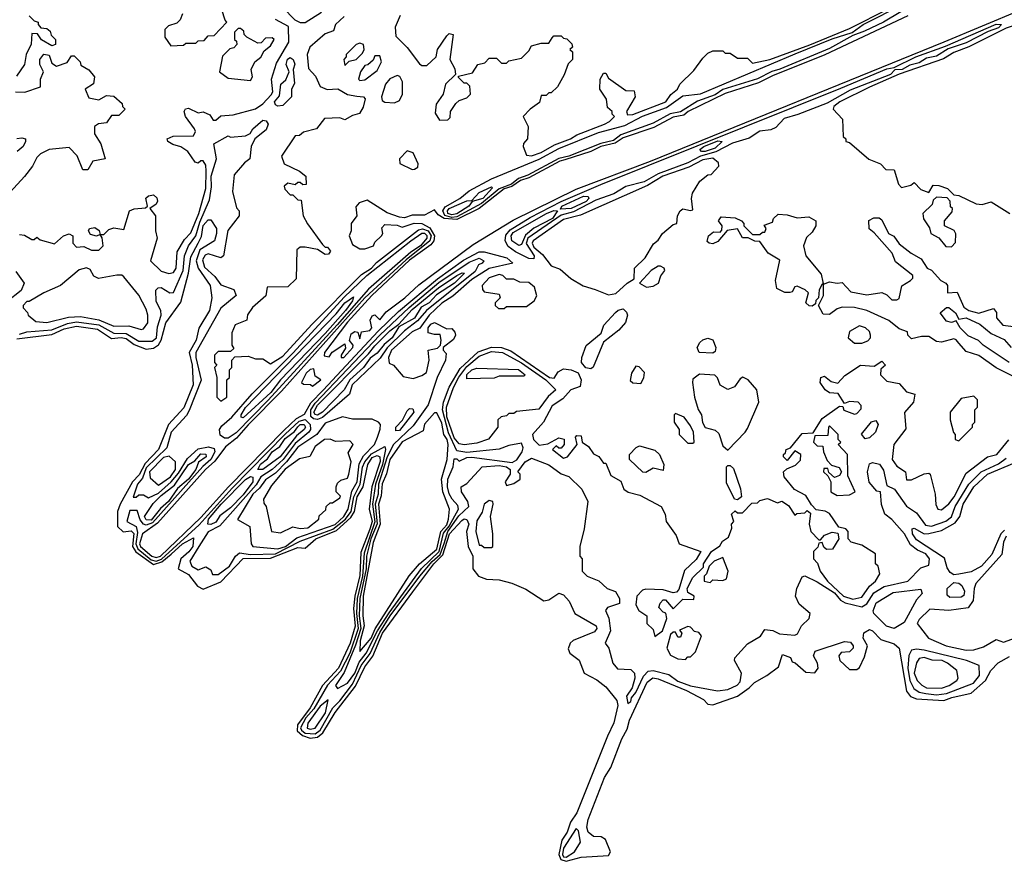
# Model space of a CAD drawing. Extents: x 2737310 to 2869991, y 870230 to 1012730.
# Tile 2 of 256: x 2786726 to 2790688, y 917067 to 920455. Entities that reach past the tile are written whole.
import ezdxf

# ---------------------------------------------------------------- set-up
doc = ezdxf.new("R2010")
doc.units = 0

msp = doc.modelspace()

# ---------------------------------------------------------------- linework, layer by layer
at = {"layer": '0CON02XD'}
for points in [[(2791275, 920660), (2790758.3, 920441.7), (2790695, 920421.5), (2790545, 920345.5), (2790485, 920323.1), (2790442.8, 920297.2), (2790264.6, 920235.4), (2790145, 920183.3)], [(2787335, 920350), (2787385, 920352.5), (2787395, 920360), (2787435, 920360), (2787445, 920370), (2787468.3, 920371.7), (2787485, 920390), (2787508.3, 920391.7), (2787560, 920445), (2787552.5, 920452.5), (2787540, 920495)], [(2787785, 920503.8), (2787833.9, 920453.9), (2787855, 920443.8), (2787875, 920443.3), (2787940, 920485)], [(2790299.7, 920470.3), (2789966.1, 920313.9), (2789755, 920229.5), (2789699.4, 920200.6), (2789565, 920157.5), (2789416.2, 920085), (2789398.9, 920071.1), (2789355, 920063.1), (2789278.5, 920021.5), (2789155, 919978.8), (2789122.4, 919957.6), (2789065, 919944.6), (2789025, 919923.9), (2788919.6, 919890.4), (2788899.2, 919885), (2788775, 919819.1), (2788741.9, 919808.1), (2788706.9, 919783.1), (2788675, 919774), (2788575.3, 919694.7), (2788485, 919651.2), (2788434.2, 919654.2), (2788410, 919670), (2788395, 919690), (2788355, 919667.5), (2788305, 919668.8), (2788275, 919657.5), (2788255, 919660), (2788205, 919677.5), (2788125, 919728.8), (2788091.7, 919718.3), (2788078.3, 919701.7), (2788082.5, 919665), (2788060, 919635), (2788060, 919605), (2788052.5, 919585), (2788065, 919550), (2788095, 919532.5), (2788115, 919532.5), (2788150, 919545), (2788155, 919560), (2788182.5, 919585), (2788187.5, 919595), (2788183, 919617), (2788195, 919630), (2788245, 919627.5), (2788265, 919620), (2788313.8, 919636.2), (2788345, 919634.4), (2788377.1, 919617.1), (2788395.4, 919585), (2788392.3, 919565), (2788380.8, 919549.2), (2788295, 919487.3), (2788142.5, 919345), (2788045, 919236.9), (2787952.5, 919115), (2787951.7, 919101.7), (2787971.7, 919098.3), (2787983.3, 919116.7), (2788035, 919150), (2788037, 919133), (2788020, 919105), (2788020, 919095), (2788030, 919095), (2788066.7, 919135), (2788067.5, 919145), (2788053.3, 919163.3), (2788059.5, 919190.5), (2788075, 919200), (2788087.5, 919197.5), (2788095, 919170), (2788101.7, 919198.3), (2788135, 919203.3), (2788142.5, 919215), (2788136.7, 919245), (2788145, 919262.5), (2788155, 919267.5), (2788175, 919247.5), (2788200.7, 919279.3), (2788276.2, 919335), (2788332.5, 919387.5), (2788550.3, 919549.7), (2788711.7, 919648.3), (2788965, 919772.9), (2789263.8, 919885), (2790445.9, 920365.9), (2790755, 920494.6)], [(2788257.7, 920472.3), (2788236.7, 920425), (2788239.3, 920389.3), (2788285, 920342.5), (2788335, 920277.5), (2788345, 920270), (2788365, 920270), (2788402.5, 920305), (2788407.5, 920335), (2788445, 920390), (2788455, 920400), (2788470, 920395), (2788457.5, 920295), (2788477, 920257), (2788480, 920235), (2788440, 920195), (2788430, 920155), (2788402.5, 920115), (2788398.3, 920078.3), (2788415, 920050), (2788448.3, 920051.7), (2788458.3, 920061.7), (2788460, 920085), (2788481.7, 920118.3), (2788495, 920130), (2788525, 920140), (2788540, 920155), (2788537, 920187), (2788525, 920200), (2788515, 920200), (2788491.7, 920221.7), (2788491.7, 920228.3), (2788548.3, 920241.7), (2788570, 920275), (2788598.3, 920281.7), (2788615, 920300), (2788645, 920300), (2788665, 920280), (2788685, 920280), (2788695, 920290), (2788745, 920300), (2788775, 920330), (2788785, 920350), (2788825, 920360), (2788855, 920360), (2788868.3, 920381.7), (2788875, 920390), (2788905, 920390), (2788915, 920380), (2788928.3, 920378.3), (2788948.3, 920358.3), (2788950, 920345), (2788940, 920335), (2788950, 920325), (2788950, 920295), (2788933, 920277), (2788917, 920233), (2788890, 920185), (2788865, 920160), (2788855, 920160), (2788845, 920150), (2788825, 920150), (2788818.3, 920121.7), (2788780, 920095), (2788752.5, 920065), (2788772.5, 920025), (2788770, 919975), (2788753, 919957), (2788752.5, 919945), (2788765, 919910), (2788785, 919906.7), (2788825, 919920.8), (2788878.1, 919951.9), (2788942.5, 919975), (2788968, 919992), (2789080, 920035), (2789100, 920045), (2789120, 920065), (2789110, 920075), (2789110, 920085), (2789091.7, 920101.7), (2789087.5, 920135), (2789060, 920175), (2789062.5, 920215), (2789075, 920240), (2789085, 920240), (2789095, 920220), (2789165, 920170), (2789198.3, 920168.3), (2789202.5, 920145), (2789167.5, 920085), (2789172.5, 920072.5), (2789193.8, 920073.8), (2789326.2, 920125), (2789346.2, 920153.8), (2789372.5, 920175), (2789382.5, 920195), (2789439.3, 920250.7), (2789475, 920300), (2789495, 920320), (2789515, 920330), (2789555, 920330), (2789565, 920320), (2789585, 920320), (2789615, 920300), (2789655, 920300), (2789675, 920280), (2789745, 920294.4), (2789905.8, 920354.2), (2790065, 920419.6), (2790225, 920500.4)], [(2788465, 919658.8), (2788436.8, 919666.8), (2788428.5, 919685), (2788438.7, 919701.3), (2788497.5, 919735), (2788534.2, 919765.8), (2788625, 919814.2), (2788816.6, 919893.4), (2788895, 919936.4), (2789055, 920001.2), (2789160.6, 920029.4), (2789232.7, 920067.3), (2789328.6, 920101.4), (2789395, 920148.1), (2789465, 920157.1), (2789847.1, 920317.1), (2789995, 920378), (2790076.4, 920403.6), (2790120, 920435), (2790283.1, 920516.9)], [(2790335, 920524.4), (2790202.5, 920445), (2790125, 920408.2), (2790078.1, 920391.9), (2789985, 920339.6), (2789785, 920255.4), (2789752.9, 920247.1), (2789695, 920216.5), (2789555, 920174.4), (2789525, 920152.1), (2789453.2, 920126.8), (2789385.3, 920084.7), (2789343.8, 920076.2), (2789275, 920037.9), (2789145, 919991.2), (2789115, 919968.9), (2789065, 919956.8), (2788935.8, 919905), (2788895, 919896.2), (2788770.3, 919829.7), (2788733.9, 919816.1), (2788705, 919793.6), (2788655, 919774.6), (2788585, 919715.4), (2788485, 919662.1), (2788465, 919658.8)], [(2786765, 920470), (2786785, 920450), (2786800, 920445), (2786800, 920435), (2786811.7, 920421.7), (2786835, 920420), (2786848.3, 920408.3), (2786853, 920393), (2786870, 920375), (2786870, 920355), (2786855, 920350), (2786813.6, 920373.6), (2786798.3, 920398.3), (2786775, 920400), (2786773, 920357), (2786752.5, 920315), (2786746.2, 920275), (2786713, 920227)], [(2786725, 919590), (2786745, 919587.5), (2786775, 919570), (2786785, 919570), (2786795, 919580), (2786808.3, 919568.3), (2786866.7, 919553.3), (2786902.5, 919585), (2786925, 919592.5), (2786940, 919585), (2786940, 919555), (2786955, 919540), (2786985, 919542.5), (2787015, 919527.5), (2787045, 919527.5), (2787062.5, 919545), (2787057.5, 919577.5), (2787050, 919590), (2787035, 919583.3), (2787010.7, 919590.7), (2787002.5, 919605), (2787007.5, 919615), (2787028.3, 919618.3), (2787046.4, 919606.4), (2787050, 919590), (2787065, 919590), (2787085, 919610), (2787105, 919617.5), (2787145, 919610), (2787167.5, 919685), (2787187, 919693), (2787232.5, 919697.5), (2787240, 919705), (2787233.9, 919736.1), (2787244.1, 919745.9), (2787265, 919750), (2787278.3, 919738.3), (2787281.2, 919725), (2787275, 919712.5), (2787250, 919695), (2787272.5, 919665), (2787272.5, 919605), (2787280, 919575), (2787252.5, 919485), (2787295, 919443.3), (2787326.4, 919433.6), (2787345, 919437.5), (2787356.2, 919455), (2787360, 919520), (2787389.5, 919570.5), (2787415, 919597.5), (2787446.7, 919675), (2787475.6, 919775), (2787477.1, 919845), (2787475, 919870), (2787465, 919887.5), (2787455, 919887.5), (2787445, 919877.5), (2787431.7, 919881.7), (2787403.3, 919925), (2787375, 919943.8), (2787342, 919952), (2787322.5, 919965), (2787320, 919975), (2787343.8, 919986.2), (2787425, 919987.5), (2787433.3, 920005), (2787430, 920015), (2787393.3, 920065), (2787387.5, 920085), (2787393.9, 920096.1), (2787405, 920098.8), (2787445, 920080), (2787465, 920083.8), (2787491.7, 920071.7), (2787505, 920050), (2787515, 920050), (2787535, 920067.5), (2787585, 920072.5), (2787675, 920096.7), (2787705, 920116.7), (2787738, 920152), (2787744.2, 920165), (2787740, 920215), (2787759.5, 920280.5), (2787808.8, 920365), (2787808, 920428), (2787755.7, 920455.7)], [(2788031.7, 920468.3), (2787997.5, 920435), (2787989.3, 920410.7), (2787955, 920397.5), (2787893.3, 920345), (2787883.3, 920315), (2787888.3, 920258.3), (2787917, 920227), (2787935, 920186.7), (2787963.9, 920173.9), (2788006.1, 920176.1), (2788045, 920153.8), (2788082.3, 920147.7), (2788110, 920145), (2788116.2, 920136.2), (2788107.7, 920102.3), (2788093, 920077), (2788065, 920070), (2788035, 920052.5), (2788015, 920060), (2787953, 920057), (2787920, 920015), (2787868.3, 920001.7), (2787851.7, 919988.3), (2787835, 919987.5), (2787780, 919905), (2787790, 919875), (2787852.5, 919845), (2787877.5, 919825), (2787878.3, 919791.7), (2787865, 919790), (2787855, 919800), (2787845, 919800), (2787835, 919790), (2787805, 919797.5), (2787790, 919785), (2787793, 919773), (2787815, 919750), (2787825, 919750), (2787845, 919730), (2787858.3, 919728.3), (2787867.5, 919665), (2787883.9, 919633.9), (2787945, 919550), (2787955, 919540), (2787965, 919540), (2787977, 919523), (2787968.3, 919511.7), (2787955, 919510), (2787925, 919530), (2787875, 919540), (2787855, 919540), (2787841.7, 919528.3), (2787838.3, 919411.7), (2787805, 919380), (2787721.7, 919378.3), (2787717, 919343), (2787663.6, 919296.4), (2787643, 919267), (2787640, 919245), (2787593, 919227), (2787580, 919195), (2787580, 919145), (2787588.3, 919131.7), (2787575, 919120), (2787525, 919120), (2787510, 919105), (2787510, 919075), (2787520, 919065), (2787510, 919055), (2787520, 919015), (2787520, 918935), (2787535, 918920), (2787560, 918935), (2787560, 919005), (2787570, 919015), (2787570, 919045), (2787580, 919055), (2787580, 919085), (2787591.7, 919098.3), (2787645, 919100), (2787675, 919090), (2787705, 919090), (2787735, 919070), (2787785, 919101.2), (2787901.4, 919228.6), (2788101.2, 919428.8), (2788141.4, 919455), (2788162.5, 919477.5), (2788331.1, 919608.9), (2788346.5, 919613.5), (2788369.5, 919605), (2788381.8, 919585), (2788376.2, 919565), (2788281.4, 919488.6), (2788114.4, 919335.6), (2787779.7, 918960.3), (2787646.1, 918823.9), (2787599.2, 918770.8), (2787554.5, 918735.5), (2787511.8, 918678.2), (2787474.4, 918645), (2787281.2, 918428.8), (2787220.8, 918385), (2787208.5, 918345), (2787212.5, 918335), (2787257.5, 918295), (2787275, 918289.6), (2787292.5, 918295), (2787455, 918451.9), (2787565.9, 918574.1), (2787789.2, 918800.8), (2787840.1, 918849.9), (2787872.6, 918867.4), (2787897.6, 918912.4), (2787946.8, 918963.2)], [(2787381.7, 920478.3), (2787372.5, 920455), (2787358.8, 920441.2), (2787325, 920430), (2787310, 920415), (2787310, 920385), (2787335, 920350)], [(2787655, 920210), (2787662.5, 920225), (2787657.5, 920255), (2787672.5, 920285), (2787696.4, 920303.6), (2787710, 920330), (2787735, 920350), (2787750, 920375), (2787741.7, 920381.7), (2787715, 920380), (2787698.3, 920361.7), (2787685, 920360), (2787640, 920385), (2787630, 920395), (2787628.3, 920408.3), (2787615, 920420), (2787605, 920420), (2787590, 920405), (2787590, 920375), (2787598.3, 920368.3), (2787600, 920355), (2787588.3, 920341.7), (2787571.7, 920338.3), (2787541.7, 920308.3), (2787530, 920245), (2787565, 920220), (2787655, 920210)], [(2788795, 919492.5), (2788775, 919493.3), (2788721.2, 919521.2), (2788692.3, 919542.3), (2788680, 919565), (2788682.5, 919587.5), (2788700.3, 919609.7), (2788780.9, 919659.1), (2788905, 919723.6), (2789065, 919791.5), (2790030, 920180), (2790215, 920257.1), (2790245, 920262.5), (2790332, 920305), (2790451.9, 920348.1), (2790655, 920436.5), (2790676.1, 920436.1), (2790665, 920422.2), (2790622.5, 920407.5), (2790535, 920362.2), (2790462.5, 920337.5), (2790415, 920308.1), (2790375, 920300), (2790345, 920280.9), (2790308.5, 920271.5), (2790276.7, 920255), (2790247.3, 920252.7), (2790230, 920235), (2790068.2, 920171.8), (2789975, 920119.5), (2789857.2, 920072.8), (2789802.4, 920057.6), (2789768.7, 920021.3), (2789748.9, 920011.1), (2789705, 920006.5), (2789662.1, 919977.9), (2789595, 919958.6), (2789527.2, 919922.8), (2789465, 919905.4), (2789415, 919878.5), (2789295, 919834.6), (2789238.3, 919801.7), (2789165, 919783.1), (2789116.5, 919753.5), (2789045, 919728.1), (2788955, 919681.8), (2788905, 919667.9), (2788771.5, 919575), (2788764.7, 919554.7), (2788796, 919505), (2788795, 919492.5)], [(2788035, 920270), (2788051.7, 920288.3), (2788080, 920295), (2788105, 920320), (2788112.5, 920335), (2788110, 920355), (2788095, 920360), (2788080, 920355), (2788040, 920315), (2788040, 920305), (2788030, 920295), (2788035, 920270)], [(2786710, 920165), (2786746.4, 920163.6), (2786810, 920185), (2786810, 920215), (2786822.5, 920245), (2786806.7, 920275), (2786806.7, 920295), (2786823.9, 920316.1), (2786845, 920312.5), (2786855, 920280), (2786875, 920267.5), (2786917, 920283), (2786935, 920310), (2786945, 920310), (2786970, 920285), (2786971.7, 920271.7), (2787005, 920252.5), (2787026.7, 920225), (2787023, 920197), (2786990, 920175), (2787005, 920140), (2787045, 920132.5), (2787075, 920150), (2787105, 920147.5), (2787138.3, 920118.3), (2787140, 920105), (2787150, 920095), (2787125, 920070), (2787095, 920070), (2787075, 920040), (2787043.6, 920036.4), (2787027.5, 920025), (2787027.5, 919995), (2787052.5, 919955), (2787070, 919895), (2787020, 919885), (2787000, 919850), (2786980.7, 919850.7), (2786957, 919907), (2786925, 919940), (2786845, 919932.5), (2786810, 919915), (2786795, 919900), (2786777.5, 919865), (2786746.1, 919823.9), (2786672.5, 919745)], [(2787765, 920106.7), (2787755, 920112.5), (2787751.2, 920125), (2787771.7, 920148.3), (2787777.5, 920195), (2787796.7, 920213.3), (2787810, 920245), (2787798.8, 920275), (2787804.3, 920295.7), (2787815, 920303.3), (2787826.7, 920295), (2787833.6, 920276.4), (2787826.7, 920255), (2787831.7, 920198.3), (2787820, 920175), (2787820, 920145), (2787785, 920110), (2787765, 920106.7)], [(2788095, 920210), (2788115, 920212.5), (2788165, 920250), (2788182.5, 920285), (2788175, 920310), (2788155, 920310), (2788148.3, 920291.7), (2788127, 920273), (2788115, 920270), (2788097.5, 920245), (2788090, 920215), (2788095, 920210)], [(2788235, 920120), (2788255, 920130), (2788266.7, 920155), (2788266.7, 920205), (2788256.4, 920226.4), (2788245, 920230), (2788215, 920217.5), (2788197.5, 920195), (2788182.5, 920145), (2788185, 920130), (2788195, 920122.5), (2788235, 920120)], [(2790145, 920183.3), (2790026.7, 920125), (2790002.5, 920105), (2790000, 920095), (2790037.5, 920055), (2790040, 919985), (2790050, 919975), (2790050, 919965), (2790065, 919960), (2790143, 919893), (2790190, 919875), (2790211.7, 919851.7), (2790245, 919850), (2790262.5, 919792.5), (2790275, 919780), (2790311.7, 919788.3), (2790325, 919800), (2790351.7, 919771.7), (2790385, 919760), (2790401.7, 919788.3), (2790425, 919787.5), (2790460, 919775), (2790485, 919750), (2790505, 919747.5), (2790575, 919713.3), (2790598.3, 919711.7), (2790635, 919722.5), (2790710, 919675)], [(2786725, 919189.1), (2786755, 919198.1), (2786855, 919206.7), (2786918.1, 919231.9), (2786955, 919238.2), (2787045, 919226.4), (2787105, 919193.3), (2787155, 919192.5), (2787205, 919160.6), (2787258.7, 919161.3), (2787276.7, 919175), (2787281.3, 919218.7), (2787296.1, 919266.1), (2787293.8, 919285), (2787275, 919320), (2787273.8, 919366.2), (2787283.8, 919376.2), (2787295, 919377.5), (2787330, 919355), (2787345, 919357.5), (2787384.4, 919445), (2787389.4, 919505), (2787405.4, 919544.6), (2787435.3, 919584.7), (2787450.5, 919639.5), (2787490, 919730), (2787498, 919782), (2787496.5, 919825), (2787517.5, 919895), (2787507.5, 919955), (2787565, 919987.5), (2787575, 919982.5), (2787635, 919987.5), (2787653, 919997), (2787664.1, 920015.9), (2787705, 920051.2), (2787718.3, 920048.3), (2787726.7, 920035), (2787717.7, 920012.3), (2787672.5, 919975), (2787657.5, 919945), (2787652.5, 919895), (2787630.7, 919879.3), (2787589.5, 919830.5), (2787583, 919763), (2787598.3, 919698.3), (2787610, 919685), (2787610, 919665), (2787564.2, 919605.8), (2787546.7, 919505), (2787535, 919496.7), (2787485, 919511.9), (2787473.1, 919506.9), (2787462, 919488), (2787469.4, 919459.4), (2787511.2, 919421.2), (2787535, 919387.5), (2787588.3, 919368.3), (2787597.5, 919345), (2787535, 919293.3), (2787434.5, 919115.5), (2787434.4, 919095), (2787455.9, 919004.1), (2787408.7, 918881.3), (2787397.9, 918862.1), (2787336.2, 918795), (2787317.9, 918732.1), (2787235, 918650.6), (2787220.2, 918609.8), (2787200, 918585), (2787182.5, 918532.5), (2787195, 918532.5), (2787205, 918542.5), (2787225, 918542.5), (2787245, 918530), (2787285, 918549.5), (2787335.8, 918594.2), (2787365, 918629.4), (2787400.9, 918689.1), (2787445, 918728.1), (2787486, 918736), (2787508.6, 918728.6), (2787511.4, 918715), (2787495.5, 918685), (2787463.6, 918656.4), (2787260.5, 918429.5), (2787235, 918420), (2787224.3, 918424.3), (2787211.3, 918441.3), (2787199.3, 918479.3), (2787170, 918480), (2787156.7, 918435), (2787194.5, 918414.5), (2787200.8, 918390.8), (2787193.3, 918345), (2787201.5, 918325), (2787255, 918280.4), (2787275, 918275.9), (2787296.2, 918283.8), (2787448, 918422), (2787581.1, 918568.9), (2787793.9, 918786.1), (2787851, 918839), (2787875.4, 918845.4), (2787895.7, 918825.7), (2787895.8, 918805), (2787889.2, 918795), (2787835, 918749.5), (2787785.8, 918684.2), (2787742.5, 918645), (2787697.1, 918615), (2787677.6, 918582.4), (2787531.7, 918418.3), (2787485, 918393.8), (2787447.5, 918335), (2787411.2, 918275), (2787418.8, 918255), (2787445, 918241.2), (2787475, 918252.5), (2787495, 918240), (2787501.7, 918221.7), (2787525, 918221.2), (2787570.8, 918255), (2787594.1, 918295.9), (2787611.2, 918308.8), (2787655, 918302.7), (2787755, 918305.4), (2787854.7, 918355.3), (2787985.6, 918404.4), (2788037.7, 918445), (2788060, 918475), (2788071.3, 918535), (2788096.7, 918585), (2788106, 918654), (2788114.5, 918675), (2788141.9, 918708.1), (2788195, 918736.7), (2788198.6, 918725), (2788186.1, 918663.9), (2788158.2, 918585), (2788145.3, 918505), (2788155.7, 918434.3), (2788112.2, 918307.8), (2788105.2, 918214.8), (2788084.8, 918125.2), (2788081.6, 918065), (2788088.1, 918005), (2788054, 917905), (2788017.3, 917832.8), (2787965, 917775.7), (2787909.4, 917680.6), (2787878.2, 917645), (2787856.5, 917605), (2787859.5, 917595), (2787875, 917583.8), (2787915, 917580.4), (2787935, 917595.6), (2787986.7, 917685), (2788015, 917713.1), (2788065, 917780.6), (2788100.8, 917855), (2788135.8, 917904.2), (2788175, 917988.9), (2788217.5, 918055), (2788336.2, 918215), (2788385.6, 918274.4), (2788417.9, 918302.1), (2788433.6, 918346.4), (2788448.7, 918395), (2788492.7, 918457.3), (2788534, 918495), (2788528.8, 918515), (2788503.3, 918555), (2788502.5, 918575), (2788525, 918587.5), (2788587.5, 918655), (2788655, 918660.5), (2788685.4, 918655.4), (2788700, 918645), (2788700, 918625), (2788680, 918595), (2788685, 918580), (2788715, 918587.5), (2788740, 918605), (2788740, 918625), (2788730, 918635), (2788760, 918675), (2788785, 918690), (2788855, 918663.8), (2788905, 918626.7), (2788936.1, 918616.1), (2788987.5, 918565), (2789012.5, 918515), (2788997.5, 918405), (2788980, 918335), (2788980, 918295), (2788990, 918285), (2788990, 918235), (2789010, 918215), (2789056.2, 918196.2), (2789090, 918165), (2789123, 918153), (2789140, 918125), (2789140, 918105), (2789091.2, 918088.8), (2789083, 918077), (2789096.4, 918046.4), (2789103.3, 917995), (2789082.5, 917945), (2789096.7, 917925), (2789112.5, 917865), (2789131.7, 917841.7), (2789185, 917840), (2789200, 917825), (2789201.2, 917805), (2789190, 917765), (2789168.3, 917731.7), (2789173, 917703), (2789185, 917710), (2789187.5, 917725), (2789205, 917747.5), (2789236.9, 917813.1), (2789255, 917832.5), (2789275, 917836), (2789338.8, 917818.8), (2789375, 917792), (2789425, 917774.3), (2789534.1, 917754.1), (2789575, 917758.8), (2789613.6, 917776.4), (2789625, 917790), (2789630, 917825), (2789602.5, 917875), (2789603.6, 917886.4), (2789655, 917943.3), (2789706.4, 917973.6), (2789725, 918000), (2789757, 917997), (2789783.6, 917983.6), (2789845, 917977.5), (2789856.4, 917983.6), (2789872.5, 918015), (2789902.5, 918045), (2789907.5, 918065), (2789862.7, 918102.7), (2789848, 918135), (2789853.8, 918165), (2789875, 918212.5), (2789885, 918216.7), (2789935, 918192.5), (2790005, 918148.6), (2790029.1, 918119.1), (2790047.9, 918107.9), (2790115, 918091.2), (2790135, 918103.3), (2790162.4, 918147.6), (2790205, 918174), (2790300, 918195), (2790351.7, 918248.3), (2790385, 918260), (2790386.7, 918285), (2790372.5, 918305), (2790339.3, 918319.3), (2790310.8, 918340.8), (2790286, 918385), (2790235, 918443.3)], [(2786715, 919976.2), (2786735, 919980), (2786750, 919975), (2786750, 919965), (2786740, 919945), (2786716.1, 919923.9)], [(2789485, 919924.6), (2789470, 919925), (2789463, 919933), (2789479.2, 919945), (2789535, 919967.3), (2789552.5, 919965), (2789525, 919938.1), (2789485, 919924.6)], [(2788305, 919852.5), (2788315, 919853.3), (2788328.3, 919861.7), (2788330, 919875), (2788309.3, 919919.3), (2788285, 919926.7), (2788254, 919895), (2788256.4, 919876.4), (2788305, 919852.5)], [(2789095, 919347.5), (2789125, 919352.5), (2789170, 919395), (2789198.3, 919411.7), (2789200, 919455), (2789243, 919497), (2789277, 919553), (2789295, 919567.5), (2789312.5, 919595), (2789355, 919630), (2789370, 919635), (2789372.5, 919665), (2789384.1, 919685.9), (2789395, 919693.3), (2789425, 919686.7), (2789435, 919690), (2789429.2, 919735), (2789433, 919757), (2789463.3, 919805), (2789495, 919830), (2789508.3, 919831.7), (2789540, 919865), (2789538.3, 919878.3), (2789515, 919898), (2789475, 919891.1), (2789418.2, 919861.8), (2789313.8, 919825), (2789252.7, 919787.3), (2788982.5, 919667.5), (2788915, 919650.8), (2788792, 919565), (2788788, 919555), (2788795, 919540), (2788829.7, 919509.7), (2788864.2, 919464.2), (2788900.7, 919450.7), (2788943.9, 919413.9), (2788994.1, 919384.1), (2789041.7, 919368.3), (2789095, 919347.5)], [(2788465, 919669.7), (2788449.4, 919675), (2788447.8, 919685), (2788455, 919695.5), (2788525, 919725.7), (2788545, 919727.5), (2788575, 919759.4), (2788625, 919782.5), (2788628.8, 919778.8), (2788589.2, 919735), (2788547, 919723), (2788533.8, 919705), (2788485, 919673.5), (2788465, 919669.7)], [(2788901.7, 919691.7), (2788908, 919705), (2788995, 919744.2), (2789013.6, 919743.6), (2789015.8, 919735), (2789005, 919723.3), (2788945, 919694.6), (2788901.7, 919691.7)], [(2790475, 919541.2), (2790492.3, 919557.7), (2790493.3, 919593.3), (2790486.7, 919606.7), (2790447.5, 919625), (2790447.5, 919645), (2790478.3, 919681.7), (2790480, 919695), (2790471.7, 919701.7), (2790470, 919725), (2790458.3, 919738.3), (2790415, 919740), (2790401.7, 919728.3), (2790398.3, 919711.7), (2790360, 919675), (2790363, 919653), (2790387, 919617), (2790392.5, 919595), (2790425, 919577.5), (2790452.7, 919542.7), (2790475, 919541.2)], [(2788735, 919545.8), (2788706.9, 919565), (2788703.5, 919585), (2788712.1, 919597.9), (2788846, 919675), (2788875, 919686.5), (2788890, 919685), (2788870, 919655), (2788794.4, 919615.6), (2788761.9, 919588.1), (2788745, 919550), (2788735, 919545.8)], [(2790752.5, 919005), (2790655, 919053.3), (2790585, 919103.8), (2790535, 919118.8), (2790505, 919152.5), (2790495, 919166.7), (2790485, 919170), (2790435, 919156.7), (2790415, 919160), (2790385, 919180), (2790355, 919180), (2790315, 919170), (2790300, 919185), (2790298.3, 919198.3), (2790265, 919210), (2790223.6, 919243.6), (2790135, 919283.8), (2790085, 919296.7), (2790035, 919297.5), (2790015, 919291.2), (2789985, 919268.8), (2789959.3, 919269.3), (2789940, 919305), (2789960, 919345), (2789960, 919390), (2789955, 919390), (2789943, 919367), (2789940, 919335), (2789930, 919325), (2789928.3, 919311.7), (2789915, 919302.5), (2789903.3, 919303.3), (2789890, 919315), (2789900, 919355), (2789887, 919367), (2789855, 919382.5), (2789845, 919380), (2789835, 919360), (2789825, 919357.5), (2789805, 919357.5), (2789773, 919373), (2789767.5, 919405), (2789785, 919487.5), (2789737.5, 919515), (2789705, 919562.5), (2789683.6, 919563.6), (2789657.5, 919577.5), (2789635, 919577.5), (2789615, 919612.5), (2789573.3, 919606.7), (2789535, 919562.5), (2789515, 919552.5), (2789500, 919555), (2789492.5, 919562.5), (2789497.5, 919585), (2789518.3, 919601.7), (2789545, 919600), (2789551.7, 919608.3), (2789552.5, 919625), (2789537.5, 919645), (2789548.3, 919661.7), (2789605, 919657.5), (2789630, 919645), (2789640, 919635), (2789640, 919625), (2789675, 919590), (2789705, 919590), (2789715, 919600), (2789725, 919600), (2789730, 919615), (2789721.7, 919628.3), (2789755, 919640), (2789760, 919655), (2789778.3, 919671.7), (2789815, 919670), (2789855, 919657.5), (2789901.7, 919661.7), (2789930, 919645), (2789930, 919625), (2789915, 919600), (2789891.7, 919578.3), (2789880, 919545), (2789890, 919505), (2789950.7, 919430.7), (2789958.3, 919398.3), (2789960, 919390), (2789985, 919400), (2790015, 919394), (2790035, 919397.5), (2790070, 919360), (2790135, 919348), (2790195, 919357.5), (2790215, 919347.5), (2790235, 919327.5), (2790255, 919326.7), (2790265, 919332.5), (2790276.4, 919383.6), (2790310, 919405), (2790320, 919415), (2790320, 919425), (2790250.7, 919480.7), (2790237.5, 919515), (2790165, 919597.5), (2790143.8, 919613.8), (2790143.3, 919646.7), (2790163, 919657), (2790185, 919657.5), (2790195, 919650), (2790222.5, 919595), (2790243.9, 919583.9), (2790265, 919553.3), (2790313.3, 919515), (2790353, 919493), (2790377.5, 919455), (2790395, 919446.7), (2790433.3, 919405), (2790452.5, 919395), (2790460, 919385), (2790460, 919355), (2790498.3, 919358.3), (2790525, 919297.5), (2790545, 919283.8), (2790585, 919273.3), (2790645, 919292.5), (2790656.4, 919276.4), (2790656.7, 919255), (2790682.5, 919225), (2790725, 919220)], [(2786715, 919170.9), (2786855, 919188.2), (2786905, 919210), (2786955, 919221.8), (2787038.8, 919208.8), (2787095, 919171.9), (2787135, 919176.4), (2787155, 919172.2), (2787187.4, 919147.4), (2787235, 919128.6), (2787265, 919132.9), (2787285, 919146), (2787295.6, 919165), (2787314.3, 919235), (2787375, 919317.5), (2787406, 919435), (2787415, 919500), (2787444.5, 919555.5), (2787457.5, 919582.5), (2787465, 919626.7), (2787485, 919650), (2787495, 919650), (2787517.5, 919615), (2787517.5, 919595), (2787510, 919565), (2787451.7, 919528.3), (2787435.8, 919485), (2787444.3, 919454.3), (2787492, 919385), (2787500, 919335), (2787490, 919285), (2787447, 919213), (2787436.9, 919165), (2787408.1, 919115), (2787420.5, 919065), (2787424.4, 918985), (2787387, 918893), (2787324.6, 918825.4), (2787284.3, 918725), (2787230.9, 918669.1), (2787207.1, 918622.9), (2787180.6, 918595), (2787130, 918505), (2787119.2, 918475), (2787120, 918415), (2787143.2, 918393.2), (2787175, 918396.9), (2787185, 918386.2), (2787179.6, 918335), (2787192.9, 918312.9), (2787265, 918261.8), (2787297.8, 918272.2), (2787335.7, 918304.3), (2787381.1, 918345), (2787425, 918370), (2787423.3, 918335), (2787407.3, 918312.7), (2787374.6, 918285.4), (2787363.8, 918245), (2787405, 918221.2), (2787442, 918175), (2787465, 918162.9), (2787535, 918192.9), (2787625, 918286.7), (2787735, 918287.1), (2787845, 918330), (2787875, 918327.5), (2787917.5, 918365), (2788000.5, 918399.5), (2788059.1, 918450.9), (2788073.3, 918475), (2788084.7, 918535), (2788108.2, 918575), (2788127.5, 918665), (2788145, 918693.3), (2788165, 918701.1), (2788175.4, 918695.4), (2788176.1, 918676.1), (2788143.5, 918575), (2788132.9, 918485), (2788144.6, 918435), (2788135.6, 918404.4), (2788099.2, 918310.8), (2788095, 918217.5), (2788074.6, 918135), (2788069.6, 918085), (2788076.4, 918013.6), (2788055.5, 917945.5), (2788008.8, 917845), (2787944.4, 917775), (2787895, 917685.7), (2787843.5, 917616.5), (2787842.4, 917592.4), (2787863.6, 917573.7), (2787895, 917562.9), (2787925, 917567.3), (2787945.4, 917584.6), (2787995, 917665.7), (2788077.1, 917772.9), (2788115, 917850.8), (2788146.7, 917893.3), (2788186.2, 917985), (2788308.4, 918151.6), (2788393.1, 918265), (2788429.4, 918300.6), (2788455.5, 918385), (2788505, 918438.8), (2788515, 918446), (2788525, 918443.3), (2788533.8, 918425), (2788524, 918395), (2788530.6, 918335), (2788549.2, 918295), (2788549.4, 918245), (2788572.5, 918215), (2788605, 918203.3), (2788655, 918200.6), (2788706.6, 918186.6), (2788763.4, 918163.4), (2788835, 918116.2), (2788855, 918120), (2788895, 918146.7), (2788915, 918140), (2788936.7, 918115), (2788960, 918065), (2789045.7, 918015.7), (2789048, 918005), (2789039.4, 917990.6), (2788953.4, 917956.6), (2788940.8, 917945), (2788932.5, 917922.5), (2788940, 917905), (2788977.5, 917877.5), (2788997.5, 917825), (2789048.3, 917798.3), (2789085, 917770), (2789129.2, 917715), (2789132.9, 917695), (2789116.7, 917625), (2789091.7, 917571.7), (2788967.8, 917262.2), (2788941.9, 917225), (2788928.5, 917185), (2788907.5, 917152.5), (2788896, 917095), (2788904.2, 917074.2), (2788925, 917067.3), (2788985.5, 917084.5), (2789095, 917090.8), (2789103.8, 917105), (2789083.3, 917155), (2789065.7, 917165.7), (2789035, 917167.5), (2789014.2, 917185), (2789008.9, 917205), (2789013.3, 917235), (2789080, 917405), (2789104.3, 917445), (2789149.3, 917560.7), (2789170.9, 917599.1), (2789180.6, 917635), (2789251.4, 917788.6), (2789274.4, 917805.6), (2789295, 917801.4), (2789408.8, 917755), (2789478.3, 917718.3), (2789495, 917700), (2789515, 917696.7), (2789615, 917732.5), (2789661.2, 917765), (2789682.5, 917787.5), (2789732.5, 917815), (2789779.3, 917850.7), (2789795, 917900), (2789828.3, 917888.3), (2789835, 917870), (2789846.4, 917866.4), (2789888.8, 917828.8), (2789925, 917826.2), (2789938.8, 917845), (2789936.2, 917865), (2789920, 917895), (2789927, 917913), (2790045, 917952.5), (2790069.3, 917949.3), (2790080, 917935), (2790080, 917925), (2790065, 917910), (2790031.7, 917908.3), (2790022.5, 917895), (2790026.7, 917875), (2790065, 917840), (2790095, 917838.8), (2790105, 917847.5), (2790125, 917890), (2790137.5, 917935), (2790120, 917965), (2790123, 917987), (2790145, 918000), (2790157.5, 917995), (2790190.8, 917960.8), (2790245, 917942.9), (2790265.5, 917925.5), (2790295, 917752.5), (2790310.9, 917730.9), (2790335, 917720.8), (2790445, 917714.3), (2790477.3, 917727.3), (2790555, 917744), (2790612.5, 917795), (2790634.5, 917835.5), (2790663.1, 917866.9), (2790708.6, 917891.4)], [(2787550, 918770), (2787533.3, 918783.3), (2787530.6, 918805), (2787539.6, 918820.4), (2787579.2, 918855), (2787661.2, 918948.8), (2787826.2, 919113.8), (2788032.1, 919337.9), (2788123.3, 919425), (2788300, 919565), (2788345, 919595.5), (2788355, 919595.5), (2788365, 919585.8), (2788364.4, 919575), (2788339.1, 919545), (2788300.6, 919519.4), (2788129.7, 919370.3), (2788003.9, 919226.1), (2787726.1, 918923.9), (2787597.6, 918792.4), (2787565, 918771.1), (2787550, 918770)], [(2787946.8, 918963.2), (2788168.8, 919201.2), (2788250, 919280), (2788408, 919412), (2788512.3, 919487.7), (2788575, 919520.8), (2788595, 919521.2), (2788686.2, 919496.2), (2788710, 919475), (2788615, 919452.9), (2788545, 919409.4), (2788468.5, 919341.5), (2788425, 919314), (2788374, 919265), (2788336.7, 919213.3), (2788305, 919198), (2788222.5, 919125), (2788210, 919095), (2788213, 919073), (2788230, 919065), (2788269.3, 919019.3), (2788309.3, 919010.7), (2788345, 919022.5), (2788362.5, 919035), (2788373.3, 919085), (2788370, 919125), (2788407.5, 919132.5), (2788420, 919145), (2788422.5, 919165), (2788418.3, 919188.3), (2788395, 919187.5), (2788370, 919195), (2788370, 919215), (2788380.7, 919229.3), (2788395, 919236.7), (2788445, 919210), (2788465, 919212.5), (2788477.7, 919197.7), (2788480, 919185), (2788471.7, 919168.3), (2788430, 919135), (2788430, 919125), (2788441.7, 919111.7), (2788440, 919085), (2788406.2, 919015), (2788370, 918905), (2788309.3, 918820.7), (2788230, 918745), (2788204.3, 918695.7), (2788170, 918585), (2788168, 918545), (2788156.6, 918505), (2788164.8, 918425.2), (2788139.2, 918365), (2788121.6, 918295), (2788120.3, 918245), (2788094.8, 918125), (2788092.6, 918055), (2788099.2, 918005), (2788077.6, 917937.6), (2788032.4, 917827.6), (2787996.7, 917775), (2788005, 917763.3), (2788045.7, 917785), (2788074.4, 917825), (2788091.6, 917868.4), (2788120, 917905), (2788166.5, 917995), (2788212.8, 918067.2), (2788343.5, 918246.5), (2788414.6, 918315), (2788431.8, 918388.2), (2788455, 918416.5), (2788491.4, 918485), (2788489.7, 918499.7), (2788466, 918525), (2788455, 918546.7), (2788448.1, 918575), (2788448.6, 918605), (2788470, 918655), (2788475, 918687.5), (2788485, 918687.5), (2788495, 918677.5), (2788525, 918692.5), (2788545, 918693.8), (2788707.2, 918672.8), (2788726.2, 918683.8), (2788748, 918715), (2788751.7, 918731.7), (2788745, 918750), (2788695, 918741.2), (2788655, 918726.2), (2788525, 918713.3), (2788485, 918720), (2788452.2, 918792.2), (2788427.5, 918885), (2788431.8, 918915), (2788454.6, 918975.4), (2788498.9, 919051.1), (2788571.5, 919118.5), (2788625, 919136.9), (2788665, 919135.7), (2788702.2, 919122.2), (2788857.5, 919015), (2788877.3, 919012.7), (2788893, 919037), (2788915, 919050), (2788945, 919046.2), (2788973.3, 919033.3), (2788986, 919005), (2788981.7, 918978.3), (2788943.3, 918965), (2788911.7, 918928.3), (2788868.8, 918901.2), (2788834, 918835), (2788790, 918785), (2788793.8, 918765), (2788817, 918743), (2788851.7, 918748.3), (2788895, 918772.5), (2788916.4, 918766.4), (2788917.5, 918745), (2788905, 918730), (2788895, 918730), (2788885, 918740), (2788870, 918725), (2788915, 918690), (2788930, 918695), (2788970, 918745), (2788962.5, 918775), (2788968.3, 918781.7), (2788985, 918780), (2788990, 918755), (2789015, 918737.5), (2789035, 918707.5), (2789056.4, 918696.4), (2789075, 918670), (2789085, 918670), (2789105, 918620), (2789145, 918597.5), (2789157.5, 918565), (2789175, 918553.8), (2789221.7, 918541.7), (2789306.7, 918495), (2789323.8, 918465), (2789327.5, 918435), (2789368.3, 918378.3), (2789380, 918345), (2789467.5, 918315), (2789447.7, 918282.3), (2789401.7, 918238.3), (2789378.8, 918161.2), (2789368.8, 918151.2), (2789355, 918147.5), (2789315, 918160), (2789245, 918162.5), (2789231.7, 918158.3), (2789210, 918135), (2789205, 918100), (2789217, 918077), (2789250, 918055), (2789250, 918025), (2789275, 918000), (2789281.7, 917971.7), (2789312.5, 917995), (2789330, 918045), (2789326.7, 918066.7), (2789315, 918070), (2789298.3, 918088.3), (2789303, 918107), (2789315, 918120), (2789325, 918120), (2789355, 918083.3), (2789395, 918122.5), (2789438.3, 918121.7), (2789440, 918135), (2789415, 918150), (2789412.5, 918165), (2789435, 918210), (2789478.3, 918251.7), (2789477.5, 918265), (2789510, 918315), (2789543, 918337), (2789553.6, 918356.4), (2789578.3, 918371.7), (2789591.7, 918408.3), (2789590, 918425), (2789600, 918435), (2789590, 918465), (2789605, 918477.5), (2789615, 918470), (2789635, 918470), (2789671.7, 918508.3), (2789695, 918510), (2789705, 918520), (2789735, 918527.5), (2789775, 918510), (2789793, 918517), (2789819.3, 918499.3), (2789845, 918460), (2789853, 918467), (2789885, 918470), (2789895, 918480), (2789908.3, 918468.3), (2789902.5, 918425), (2789910, 918395), (2789941.7, 918361.7), (2789948.3, 918361.7), (2789965, 918380), (2789995, 918392.5), (2790018.3, 918388.3), (2790022.5, 918365), (2789996.4, 918323.6), (2789973, 918323), (2789961.7, 918331.7), (2789955, 918350), (2789941.7, 918348.3), (2789938.3, 918331.7), (2789920, 918315), (2789920, 918285), (2789937, 918267), (2789947.5, 918235), (2789976, 918195), (2790041.4, 918135), (2790077.9, 918122.1), (2790115, 918131.2), (2790146, 918175), (2790170, 918195), (2790187.5, 918225), (2790180, 918255), (2790170, 918265), (2790170, 918305), (2790115, 918340), (2790071.7, 918351.7), (2790060, 918365), (2790060, 918395), (2790050, 918405), (2790021.7, 918411.7), (2789985, 918467.5), (2789967, 918477), (2789931.7, 918481.7), (2789911.7, 918501.7), (2789889.3, 918539.3), (2789843.6, 918563.6), (2789802.5, 918615), (2789800, 918635), (2789813, 918647), (2789848.3, 918661.7), (2789868.3, 918681.7), (2789870, 918705), (2789845, 918720), (2789815, 918680), (2789800, 918695), (2789800, 918705), (2789808.3, 918711.7), (2789810, 918725), (2789828.3, 918731.7), (2789875, 918790), (2789918.3, 918791.7), (2789955, 918850), (2790025, 918900), (2790038.3, 918898.3), (2790043, 918883), (2790085, 918867.5), (2790095, 918870), (2790111.7, 918888.3), (2790111.7, 918901.7), (2790100, 918915), (2790065, 918917.5), (2790045, 918910), (2790020, 918950), (2789985, 918953.3), (2789967.5, 918965), (2789947.5, 918995), (2789950, 919015), (2789965, 919020), (2789991.7, 918998.3), (2790018.3, 918991.7), (2790047, 919023), (2790110, 919065), (2790165, 919060), (2790195, 919080), (2790210, 919065), (2790191.7, 919048.3), (2790190, 919025), (2790215, 919000), (2790265, 918990), (2790295, 918957.5), (2790328.3, 918948.3), (2790323.3, 918915), (2790286.1, 918873.9), (2790291.7, 918808.3), (2790243.3, 918745), (2790236.7, 918685), (2790255, 918657.5), (2790290, 918635), (2790295, 918602.5), (2790315, 918602.5), (2790365, 918627.5), (2790385, 918630), (2790390, 918625), (2790410, 918545), (2790413, 918503), (2790420, 918485), (2790435, 918482.5), (2790465, 918506.7), (2790486.2, 918535), (2790535, 918630), (2790620, 918695), (2790657.5, 918705), (2790705.7, 918764.3)], [(2787215, 919207.5), (2787225, 919210), (2787242.5, 919235), (2787242.5, 919265), (2787235, 919290), (2787206.1, 919346.1), (2787145, 919420), (2787137, 919427), (2787117, 919427), (2787043.6, 919413.6), (2787025, 919422.5), (2787009.3, 919449.3), (2786995, 919456.7), (2786965, 919447.5), (2786890, 919385), (2786823.9, 919356.1), (2786765, 919320), (2786755, 919320), (2786740, 919305), (2786740, 919295), (2786757, 919277), (2786760, 919265), (2786790.7, 919240.7), (2786835, 919236.7), (2786922.9, 919257.1), (2786970.5, 919260.5), (2787045, 919247.5), (2787105, 919222), (2787165, 919223.3), (2787215, 919207.5)], [(2787925, 918845.5), (2787908.3, 918848.3), (2787897.9, 918857.9), (2787897.3, 918885), (2787915, 918911.8), (2788175, 919185.5), (2788293, 919297), (2788413.3, 919396.7), (2788535, 919478.5), (2788575, 919495.6), (2788593.3, 919485), (2788587.5, 919475), (2788571.7, 919468.3), (2788558.3, 919441.7), (2788362.9, 919285), (2788327.1, 919242.9), (2788275, 919202.9), (2788205, 919134.4), (2788177.1, 919092.9), (2788064.4, 918985), (2788052.7, 918947.3), (2787945, 918853.3), (2787925, 918845.5)], [(2789248.3, 919378.3), (2789275, 919382.5), (2789296.1, 919393.9), (2789306.4, 919423.6), (2789322.5, 919445), (2789320, 919455), (2789305, 919462.5), (2789295, 919462.5), (2789267.5, 919445), (2789220, 919395), (2789248.3, 919378.3)], [(2786711.2, 919441.2), (2786743.8, 919395), (2786732.5, 919365), (2786675, 919319.2)], [(2787925, 918863.6), (2787915, 918865.8), (2787910, 918875), (2787925, 918902.9), (2788130, 919110), (2788155, 919142.5), (2788215, 919202.5), (2788251.2, 919228.8), (2788305, 919287.8), (2788410.8, 919375), (2788485, 919425.6), (2788506.2, 919436.2), (2788516.2, 919435), (2788475.8, 919395), (2788402.7, 919347.3), (2788373.8, 919315), (2788342, 919298), (2788315, 919253.3), (2788251.2, 919218.8), (2788225, 919174.3), (2788192.5, 919147.5), (2788165, 919112.5), (2788137, 919093), (2788110, 919055), (2788054.4, 919005.6), (2788031.4, 918965), (2787945, 918875.8), (2787925, 918863.6)], [(2788675, 919292.5), (2788685, 919300), (2788765, 919300), (2788796.4, 919323.6), (2788807, 919343), (2788798.3, 919378.3), (2788775, 919397.5), (2788738.3, 919398.3), (2788715, 919410), (2788685, 919410), (2788670, 919425), (2788655, 919430), (2788615, 919416.2), (2788587.5, 919385), (2788588.3, 919368.3), (2788595, 919360), (2788655, 919350), (2788660, 919335), (2788640, 919315), (2788640, 919305), (2788653, 919293), (2788675, 919292.5)], [(2787625, 918852), (2787617.5, 918855), (2787618, 918865), (2787635, 918894), (2787999.5, 919270.5), (2788035, 919315.8), (2788068.8, 919338.8), (2788065, 919323.8), (2788036.7, 919285), (2787955, 919191.9), (2787775.3, 919004.7), (2787736.5, 918955), (2787625, 918852)], [(2789025, 919050), (2789004.2, 919054.2), (2788986.7, 919075), (2788987.5, 919095), (2789006.2, 919143.8), (2789066.2, 919193.8), (2789076.7, 919225), (2789124.1, 919275.9), (2789135, 919286.2), (2789155, 919291.2), (2789168.3, 919278.3), (2789172, 919265), (2789163.6, 919236.4), (2789137.5, 919205), (2789075, 919157.5), (2789033.6, 919056.4), (2789025, 919050)], [(2790707.5, 919075), (2790602.5, 919145), (2790583.8, 919163.8), (2790542.1, 919182.1), (2790510, 919215), (2790495, 919242.5), (2790475, 919236), (2790455, 919241.2), (2790430, 919275), (2790455, 919296.7), (2790465, 919296.7), (2790492, 919275), (2790505, 919250), (2790535, 919254.3), (2790590, 919230), (2790635, 919192), (2790687.3, 919167.3), (2790716.1, 919136.1)], [(2790115, 919152.5), (2790138.3, 919161.7), (2790150, 919175), (2790150, 919185), (2790145, 919200), (2790130, 919215), (2790105, 919222.5), (2790065, 919200), (2790060, 919175), (2790085, 919152.5), (2790115, 919152.5)], [(2789515, 919113.3), (2789460, 919115), (2789452.5, 919135), (2789462.5, 919155), (2789475, 919166.7), (2789495, 919173.3), (2789515, 919166.7), (2789526.7, 919135), (2789525, 919120), (2789515, 919113.3)], [(2788515, 918744.3), (2788495, 918747.1), (2788475, 918772.5), (2788445, 918856.7), (2788443.1, 918895), (2788471.2, 918975), (2788493.3, 919016.7), (2788525, 919058.5), (2788575, 919100.9), (2788625, 919120), (2788668.8, 919115), (2788745, 919074.4), (2788843.1, 919005), (2788883.3, 918965), (2788852.1, 918937.9), (2788815, 918887.5), (2788725, 918877.5), (2788715, 918870), (2788695, 918870), (2788685, 918860), (2788663, 918857), (2788650, 918845), (2788650, 918815), (2788613, 918767), (2788565, 918750), (2788515, 918744.3)], [(2789225, 918990), (2789237, 919013), (2789240, 919035), (2789218.3, 919058.3), (2789205, 919060), (2789188.3, 919031.7), (2789183, 919003), (2789193, 918993), (2789225, 918990)], [(2787905, 918980), (2787937.5, 919005), (2787915, 919020), (2787910, 919050), (2787895, 919047.5), (2787878.3, 919031.7), (2787860, 918995), (2787868.3, 918988.3), (2787897, 918987), (2787905, 918980)], [(2788525, 919010), (2788525, 919026.7), (2788545, 919046.2), (2788565, 919052.5), (2788733, 919047), (2788760, 919025), (2788755, 919020), (2788655, 919020), (2788635, 919012.5), (2788525, 919010)], [(2789575, 918722.5), (2789645.9, 918794.1), (2789655, 918810), (2789700, 918915), (2789692.5, 918965), (2789657.5, 919005), (2789636.4, 919016.4), (2789625, 919010), (2789602.3, 918977.7), (2789575, 918966.2), (2789544.1, 918984.1), (2789533.6, 919013.6), (2789523.6, 919023.6), (2789462, 919028), (2789435, 919007.5), (2789433.3, 918995), (2789441.2, 918935), (2789456.4, 918886.4), (2789470, 918865), (2789473.6, 918833.6), (2789483.9, 918813.9), (2789525, 918802.5), (2789539.3, 918789.3), (2789555, 918740), (2789575, 918722.5)], [(2790505, 918760), (2790560, 918815), (2790560, 918825), (2790570, 918835), (2790570, 918885), (2790580, 918895), (2790580, 918925), (2790565, 918940), (2790515, 918930), (2790470, 918875), (2790470, 918845), (2790483, 918793), (2790490, 918785), (2790490, 918765), (2790505, 918760)], [(2788095, 917912.5), (2788140.9, 917965), (2788157.1, 918002.9), (2788293.2, 918216.8), (2788334.6, 918265.4), (2788405, 918324.3), (2788420.4, 918395), (2788445, 918421.9), (2788452.2, 918445), (2788456, 918485), (2788429.4, 918555), (2788424, 918605), (2788446.7, 918685), (2788450.8, 918745), (2788446.7, 918765), (2788433.3, 918785), (2788425, 918831.2), (2788405, 918872.5), (2788395, 918872.5), (2788355, 918827.5), (2788350, 918800), (2788265, 918755.7), (2788215.7, 918685), (2788202.4, 918627.6), (2788185, 918586.7), (2788181.2, 918538.8), (2788170.4, 918505), (2788177.1, 918425), (2788148.8, 918351.2), (2788108.8, 918135), (2788106.5, 918055), (2788112.5, 918015), (2788095.6, 917955), (2788095, 917912.5)], [(2788240, 918800), (2788240, 918815), (2788266.7, 918843.3), (2788285, 918880), (2788295, 918890), (2788308.3, 918888.3), (2788312.5, 918875), (2788255, 918801.2), (2788240, 918800)], [(2789435, 918750), (2789440, 918755), (2789437.5, 918795), (2789425, 918820), (2789400, 918855), (2789365, 918870), (2789360, 918865), (2789360, 918835), (2789380, 918805), (2789380, 918785), (2789415, 918750), (2789435, 918750)], [(2787765, 918324.5), (2787795.6, 918335), (2787841.2, 918368.8), (2787995, 918422.5), (2788031.1, 918455), (2788048.2, 918485), (2788062.7, 918557.3), (2788084.4, 918595), (2788092.1, 918667.9), (2788110.2, 918699.8), (2788153.3, 918745), (2788166.2, 918775), (2788177, 918807), (2788177.5, 918825), (2788170, 918835), (2788145, 918847.5), (2788065, 918847.5), (2788025, 918856.2), (2787955, 918831.2), (2787921.2, 918785), (2787845, 918734), (2787799.4, 918675), (2787755, 918629.4), (2787715, 918602.5), (2787691.2, 918568.8), (2787664.4, 918545), (2787603, 918443), (2787652.5, 918415), (2787657.5, 918345), (2787663.9, 918333.9), (2787765, 918324.5)], [(2787684.3, 918644.3), (2787695, 918665.6), (2787722.8, 918687.2), (2787742.5, 918715), (2787773, 918737), (2787795, 918769.5), (2787832.4, 918797.6), (2787845, 918816.5), (2787855, 918825.4), (2787871.2, 918825), (2787875.6, 918815), (2787871.4, 918805), (2787839.4, 918780.6), (2787774.3, 918695), (2787705, 918644.4), (2787684.3, 918644.3)], [(2790128.3, 918768.3), (2790113.3, 918786.7), (2790154.1, 918835.9), (2790171.7, 918841.7), (2790180, 918825), (2790170, 918795), (2790145, 918772.5), (2790128.3, 918768.3)], [(2790015, 918540), (2790065, 918542.5), (2790087.5, 918555), (2790058.3, 918618.3), (2790057.5, 918705), (2790020, 918745), (2790030, 918755), (2790020, 918765), (2790020, 918785), (2789985, 918820), (2789980, 918815), (2789978.3, 918781.7), (2789925, 918780), (2789920, 918755), (2789935, 918740), (2789958.3, 918738.3), (2789960, 918715), (2789975, 918680), (2789992.5, 918662.5), (2790023, 918653), (2790032.5, 918635), (2790025, 918620), (2790005, 918612.5), (2789981.7, 918631.7), (2789978.3, 918648.3), (2789961.7, 918648.3), (2789960, 918635), (2789978.3, 918618.3), (2789990, 918595), (2789990, 918555), (2790015, 918540)], [(2787775, 918390), (2787825, 918413.3), (2787855, 918407.5), (2787885, 918410), (2787930, 918445), (2787931.7, 918458.3), (2787958.3, 918481.7), (2787960, 918495), (2787975, 918510), (2787985, 918510), (2788015, 918530), (2788017, 918537), (2788000, 918555), (2788000, 918575), (2788005, 918590), (2788018.3, 918601.7), (2788045, 918610), (2788050, 918625), (2788060, 918675), (2788048.3, 918711.7), (2788067.5, 918745), (2788055, 918760), (2787997, 918757), (2787975, 918766.7), (2787952.5, 918765), (2787915, 918736.7), (2787893.3, 918696.7), (2787852.3, 918687.7), (2787795, 918645.8), (2787739.7, 918580.3), (2787707.5, 918525), (2787708.3, 918508.3), (2787717.5, 918495), (2787740, 918395), (2787775, 918390)], [(2787255, 918440.8), (2787235, 918441.5), (2787228.2, 918455), (2787262.7, 918507.3), (2787295, 918540.4), (2787349.1, 918580.9), (2787405, 918664.3), (2787430.7, 918679.3), (2787455, 918707.5), (2787475.6, 918705.6), (2787476, 918695), (2787446, 918674), (2787434.4, 918645), (2787405, 918605.6), (2787361.5, 918568.5), (2787325.4, 918515), (2787293, 918487), (2787255, 918440.8)], [(2789245, 918632.5), (2789233.6, 918633.6), (2789180, 918685), (2789180, 918705), (2789207, 918733), (2789220.7, 918739.3), (2789282.3, 918722.3), (2789300, 918705), (2789317.5, 918665), (2789315, 918640), (2789275, 918650), (2789245, 918632.5)], [(2787285, 918581.2), (2787332.9, 918615), (2787352.9, 918645), (2787353.8, 918675), (2787327.9, 918697.9), (2787305, 918692.5), (2787248, 918635), (2787251.2, 918611.2), (2787285, 918581.2)], [(2790235, 918443.3), (2790206.7, 918465), (2790193.6, 918503.6), (2790190, 918555), (2790175, 918557.5), (2790144, 918594), (2790138, 918635), (2790145, 918667.5), (2790157.5, 918672.5), (2790185.9, 918665.9), (2790202.3, 918642.3), (2790215, 918580), (2790245.7, 918565.7), (2790295, 918497.5), (2790335, 918470), (2790370.3, 918420.3), (2790395, 918416), (2790453, 918437), (2790475, 918453.8), (2790490.6, 918495), (2790545.7, 918585), (2790595.4, 918634.6), (2790665, 918666.9), (2790695, 918690)], [(2790485, 918220), (2790470.3, 918230.3), (2790458.3, 918248.3), (2790446.9, 918286.9), (2790335, 918362), (2790318, 918385), (2790317.5, 918405), (2790325, 918408.8), (2790365, 918385.8), (2790385, 918387.1), (2790435, 918399.2), (2790490.2, 918429.8), (2790508.6, 918455), (2790523.1, 918505), (2790565.8, 918575), (2790620, 918625), (2790729.3, 918670.7)], [(2789615, 918522.5), (2789602.5, 918525), (2789570.7, 918590.7), (2789570, 918655), (2789575, 918660), (2789585, 918660), (2789598.3, 918648.3), (2789626.4, 918566.4), (2789630, 918535), (2789615, 918522.5)], [(2787495, 918423.1), (2787483.8, 918425), (2787485.6, 918445), (2787537.1, 918505), (2787635, 918604.4), (2787655, 918615.7), (2787664, 918614), (2787664.3, 918595), (2787625, 918542.5), (2787575, 918489.5), (2787532, 918458), (2787515, 918432.9), (2787495, 918423.1)], [(2788625, 918330), (2788630, 918335), (2788630, 918385), (2788620, 918455), (2788631.2, 918505), (2788630, 918515), (2788615, 918520), (2788595.8, 918505), (2788587.7, 918472.3), (2788565, 918437.5), (2788561.2, 918395), (2788575, 918340), (2788585, 918340), (2788595, 918330), (2788625, 918330)], [(2790689.1, 918400.9), (2790674.5, 918385.5), (2790637.6, 918302.4), (2790596.2, 918255), (2790555, 918232), (2790505, 918223.3), (2790485, 918220)], [(2790695, 918375.8), (2790685, 918352.5), (2790677.7, 918302.3), (2790573.3, 918185), (2790566.2, 918165), (2790563.3, 918116.7), (2790543, 918087), (2790465, 918076.7), (2790388.3, 918081.7), (2790345, 918040), (2790337.5, 918025), (2790382.5, 917965), (2790454.3, 917934.3), (2790535, 917917.5), (2790565, 917919.2), (2790605, 917931.2), (2790655, 917960), (2790685, 917950), (2790733, 917967)], [(2789505, 918190), (2789515, 918200), (2789555, 918197.5), (2789570, 918205), (2789577.5, 918235), (2789555, 918290), (2789520, 918275), (2789500, 918255), (2789490, 918225), (2789480, 918215), (2789480, 918195), (2789505, 918190)], [(2790469.3, 918129.3), (2790458.3, 918138.3), (2790457.5, 918165), (2790485, 918190), (2790505, 918186.7), (2790516.9, 918176.9), (2790527.5, 918155), (2790525, 918137.5), (2790515, 918131.2), (2790469.3, 918129.3)], [(2790245, 918004.3), (2790213.6, 918013.6), (2790163.3, 918065), (2790160, 918075), (2790172.7, 918107.3), (2790240.3, 918149.7), (2790352.5, 918162.5), (2790357.5, 918145), (2790335, 918120), (2790285, 918028.8), (2790245, 918004.3)], [(2789405, 917880), (2789415, 917890), (2789425, 917890), (2789445, 917910), (2789470, 917975), (2789458.3, 917988.3), (2789441.7, 917991.7), (2789425, 918010), (2789415, 918012.5), (2789381.7, 917998.3), (2789390, 917985), (2789385, 917970), (2789375, 917970), (2789365, 917990), (2789355, 917990), (2789345, 917980), (2789330, 917925), (2789345, 917897.5), (2789375, 917882.5), (2789405, 917880)], [(2790415, 917737.8), (2790455, 917742.2), (2790563.8, 917785), (2790588, 917815), (2790587.5, 917855), (2790536.1, 917876.1), (2790365, 917917.5), (2790335, 917921.2), (2790315, 917916.7), (2790304.1, 917895.9), (2790300, 917845), (2790307.8, 917795), (2790323.6, 917763.6), (2790345, 917748.6), (2790372.8, 917742.8), (2790415, 917737.8)], [(2790435, 917764.3), (2790465.6, 917774.4), (2790497.5, 917795), (2790502.5, 917805), (2790497.5, 917835), (2790460, 917865), (2790437.5, 917875), (2790397.5, 917877.5), (2790365, 917887.5), (2790345.9, 917884.1), (2790334.3, 917865.7), (2790326, 917825), (2790338, 917795), (2790355.7, 917775.7), (2790375, 917765.8), (2790435, 917764.3)], [(2787895, 917599.2), (2787915, 917602.9), (2787956.9, 917665), (2787967.5, 917717.5), (2787935, 917691.2), (2787885, 917623.3), (2787883.5, 917603.5), (2787895, 917599.2)], [(2788925, 917083.5), (2788958.8, 917105), (2788982.5, 917145), (2788975, 917190), (2788965, 917200), (2788915, 917120), (2788910.9, 917095), (2788915, 917086), (2788925, 917083.5)]]:
    msp.add_lwpolyline(points, dxfattribs=at)

doc.saveas('drawing.dxf')
